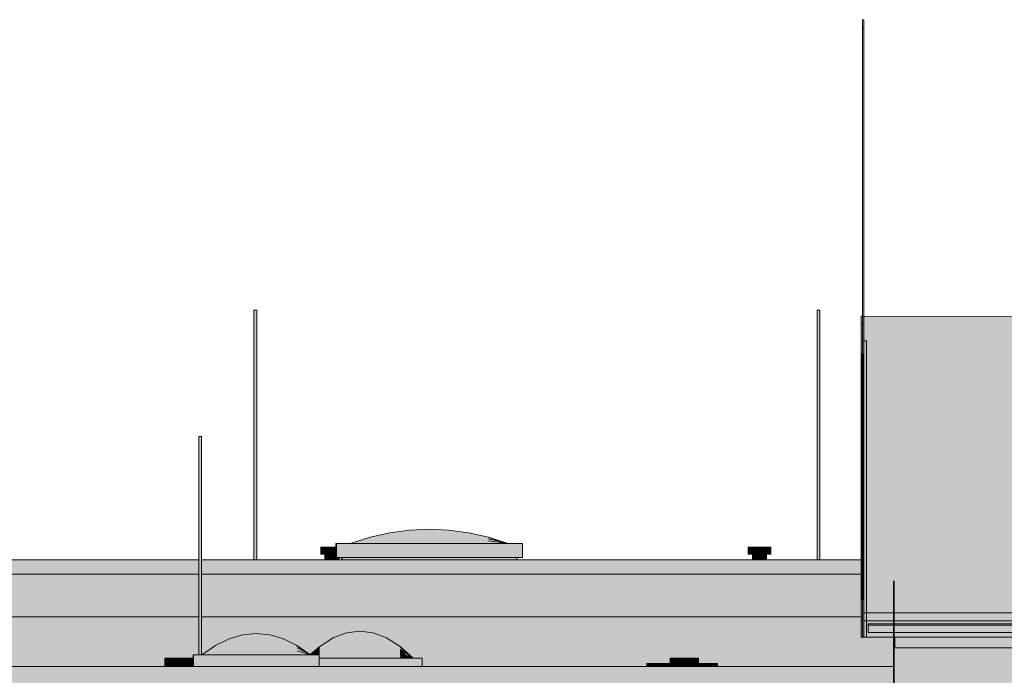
# Model space of a CAD drawing. Header units: metres. Extents: x 0 to 0.84, y 0 to 0.297.
# Tile 42 of 50: x 0.72243 to 0.73629, y 0.24549 to 0.25472. Entities that reach past the tile are written whole.
import ezdxf

# ---------------------------------------------------------------- set-up
doc = ezdxf.new("R2010")
doc.units = ezdxf.units.M
doc.header["$XCLIPFRAME"] = 2
doc.layers.add('Standard', color=7, linetype='Continuous', lineweight=25)
picture_1 = doc.add_image_def('image5.jpg', size_in_pixel=(1024, 1024))
picture_2 = doc.add_image_def('image6.png', size_in_pixel=(413, 51))

msp = doc.modelspace()

# ---------------------------------------------------------------- hatches: boundary and pattern name
at = {"layer": 'Standard', "linetype": 'Continuous', "lineweight": 13, "transparency": 33554687}
for color, points in [(7, [(0.73431, 0.24637), (0.756707, 0.24637), (0.746781, 0.252032), (0.744159, 0.250536), (0.734292, 0.250545)]), (253, [(0.725735, 0.250633), (0.725728, 0.250633), (0.725728, 0.247115), (0.725735, 0.247115)]), (253, [(0.733662, 0.250633), (0.733654, 0.250633), (0.733654, 0.247115), (0.733662, 0.247115)]), (7, [(0.734273, 0.246255), (0.734292, 0.25043), (0.734292, 0.250545), (0.734273, 0.24637)]), (7, [(0.734292, 0.25043), (0.73431, 0.246255), (0.73431, 0.24637), (0.734292, 0.250545)]), (7, [(0.734273, 0.246025), (0.734292, 0.2502), (0.734292, 0.25043), (0.734273, 0.246255)]), (7, [(0.734292, 0.2502), (0.73431, 0.246025), (0.73431, 0.246255), (0.734292, 0.25043)]), (7, [(0.73431, 0.246025), (0.734292, 0.2502), (0.734273, 0.246025)]), (253, [(0.724959, 0.248853), (0.724952, 0.248853), (0.724952, 0.245778), (0.724959, 0.245778)]), (253, [(0.726686, 0.247295), (0.726686, 0.247195), (0.726745, 0.247195), (0.726745, 0.247295)]), (253, [(0.732703, 0.247295), (0.732703, 0.247195), (0.732762, 0.247195), (0.732762, 0.247295)]), (253, [(0.726775, 0.247195), (0.726738, 0.247195), (0.726738, 0.247115), (0.726775, 0.247115)]), (7, [(0.726775, 0.247195), (0.726738, 0.247195), (0.726738, 0.24712), (0.72677, 0.24714), (0.726775, 0.247143)]), (7, [(0.726825, 0.247195), (0.726775, 0.247195), (0.726775, 0.247143), (0.726825, 0.247159)]), (7, [(0.726875, 0.247195), (0.726825, 0.247195), (0.726825, 0.247159), (0.72687, 0.247159), (0.726875, 0.247161)]), (7, [(0.726879, 0.247195), (0.726875, 0.247195), (0.726875, 0.247161), (0.726879, 0.247161)]), (253, [(0.732792, 0.247195), (0.732755, 0.247195), (0.732755, 0.247115), (0.732792, 0.247115)]), (7, [(0.732792, 0.247195), (0.732755, 0.247195), (0.732755, 0.24712), (0.732787, 0.24714), (0.732792, 0.247143)]), (7, [(0.732842, 0.247195), (0.732792, 0.247195), (0.732792, 0.247143), (0.732842, 0.247159)]), (7, [(0.732892, 0.247195), (0.732842, 0.247195), (0.732842, 0.247159), (0.732886, 0.247159), (0.732892, 0.247161)]), (7, [(0.732928, 0.247195), (0.732892, 0.247195), (0.732892, 0.247161), (0.732928, 0.247161)]), (7, [(0.732941, 0.247195), (0.732928, 0.247195), (0.732928, 0.247161), (0.732937, 0.247151), (0.732941, 0.247151)]), (7, [(0.73431, 0.246255), (0.756637, 0.246255), (0.756637, 0.246355), (0.75665, 0.246355), (0.75665, 0.246255), (0.756707, 0.246255), (0.756707, 0.24637), (0.73431, 0.24637)]), (7, [(0.75689, 0.246195), (0.73437, 0.246195), (0.73437, 0.246181), (0.75689, 0.246181)]), (7, [(0.734728, 0.245875), (0.734746, 0.245875), (0.734746, 0.246025), (0.734728, 0.246025)]), (7, [(0.734728, 0.245875), (0.734728, 0.244935), (0.734736, 0.244943), (0.734736, 0.245875)]), (253, [(0.724498, 0.24573), (0.724498, 0.245615), (0.724572, 0.245615), (0.724572, 0.24573)]), (253, [(0.731611, 0.24573), (0.731611, 0.245615), (0.731685, 0.245615), (0.731685, 0.24573)]), (253, [(0.731277, 0.245655), (0.731277, 0.245615), (0.731335, 0.245615), (0.731335, 0.245655)]), (253, [(0.731949, 0.245655), (0.731949, 0.245615), (0.732008, 0.245615), (0.732008, 0.245655)])]:
    msp.add_hatch(color=color, dxfattribs=at).paths.add_polyline_path(points)
at = {"layer": 'Standard', "linetype": 'Continuous', "lineweight": 13, "true_color": 0xaaaaaa, "transparency": 33554687}
for points in [[(0.725728, 0.250633), (0.725725, 0.250633), (0.725725, 0.247115), (0.725728, 0.247115)], [(0.733654, 0.250633), (0.733652, 0.250633), (0.733652, 0.247115), (0.733654, 0.247115)], [(0.724952, 0.248853), (0.724949, 0.248853), (0.724949, 0.245778), (0.724952, 0.245778)], [(0.726665, 0.247295), (0.726665, 0.247195), (0.726686, 0.247195), (0.726686, 0.247295)], [(0.732681, 0.247295), (0.732681, 0.247195), (0.732703, 0.247195), (0.732703, 0.247295)], [(0.726738, 0.247195), (0.726725, 0.247195), (0.726725, 0.247115), (0.726738, 0.247115)], [(0.732755, 0.247195), (0.732742, 0.247195), (0.732742, 0.247115), (0.732755, 0.247115)], [(0.724471, 0.24573), (0.724471, 0.245615), (0.724498, 0.245615), (0.724498, 0.24573)], [(0.731584, 0.24573), (0.731584, 0.245615), (0.731611, 0.245615), (0.731611, 0.24573)], [(0.731255, 0.245655), (0.731255, 0.245615), (0.731277, 0.245615), (0.731277, 0.245655)], [(0.731928, 0.245655), (0.731928, 0.245615), (0.731949, 0.245615), (0.731949, 0.245655)]]:
    msp.add_hatch(color=253, dxfattribs=at).paths.add_polyline_path(points)
at = {"layer": 'Standard', "linetype": 'Continuous', "lineweight": 13, "true_color": 0xbababa, "transparency": 33554687}
for points in [[(0.725745, 0.250633), (0.725735, 0.250633), (0.725735, 0.247115), (0.725745, 0.247115)], [(0.733672, 0.250633), (0.733662, 0.250633), (0.733662, 0.247115), (0.733672, 0.247115)], [(0.724969, 0.248853), (0.724959, 0.248853), (0.724959, 0.245778), (0.724969, 0.245778)], [(0.726745, 0.247295), (0.726745, 0.247195), (0.726825, 0.247195), (0.726825, 0.247295)], [(0.732762, 0.247295), (0.732762, 0.247195), (0.732842, 0.247195), (0.732842, 0.247295)], [(0.726825, 0.247195), (0.726775, 0.247195), (0.726775, 0.247115), (0.726825, 0.247115)], [(0.732842, 0.247195), (0.732792, 0.247195), (0.732792, 0.247115), (0.732842, 0.247115)], [(0.724572, 0.24573), (0.724572, 0.245615), (0.724672, 0.245615), (0.724672, 0.24573)], [(0.731685, 0.24573), (0.731685, 0.245615), (0.731785, 0.245615), (0.731785, 0.24573)], [(0.731335, 0.245655), (0.731335, 0.245615), (0.731415, 0.245615), (0.731415, 0.245655)], [(0.732008, 0.245655), (0.732008, 0.245615), (0.732088, 0.245615), (0.732088, 0.245655)]]:
    msp.add_hatch(color=9, dxfattribs=at).paths.add_polyline_path(points)
at = {"layer": 'Standard', "linetype": 'Continuous', "lineweight": 13, "true_color": 0xc2c2c2, "transparency": 33554687}
for points in [[(0.725755, 0.250633), (0.725745, 0.250633), (0.725745, 0.247115), (0.725755, 0.247115)], [(0.733682, 0.250633), (0.733672, 0.250633), (0.733672, 0.247115), (0.733682, 0.247115)], [(0.724979, 0.248853), (0.724969, 0.248853), (0.724969, 0.245778), (0.724979, 0.245778)], [(0.726825, 0.247295), (0.726825, 0.247195), (0.726879, 0.247195), (0.726879, 0.247295)], [(0.732842, 0.247295), (0.732842, 0.247195), (0.732922, 0.247195), (0.732922, 0.247295)], [(0.726875, 0.247195), (0.726825, 0.247195), (0.726825, 0.247115), (0.726875, 0.247115)], [(0.732892, 0.247195), (0.732842, 0.247195), (0.732842, 0.247115), (0.732892, 0.247115)], [(0.724672, 0.24573), (0.724672, 0.245615), (0.724772, 0.245615), (0.724772, 0.24573)], [(0.731785, 0.24573), (0.731785, 0.245615), (0.731885, 0.245615), (0.731885, 0.24573)], [(0.731415, 0.245655), (0.731415, 0.245615), (0.731495, 0.245615), (0.731495, 0.245655)], [(0.732088, 0.245655), (0.732088, 0.245615), (0.732168, 0.245615), (0.732168, 0.245655)]]:
    msp.add_hatch(color=9, dxfattribs=at).paths.add_polyline_path(points)
at = {"layer": 'Standard', "linetype": 'Continuous', "lineweight": 13, "true_color": 0xc3c3c3, "transparency": 33554687}
for points in [[(0.725763, 0.250633), (0.725755, 0.250633), (0.725755, 0.247115), (0.725763, 0.247115)], [(0.733689, 0.250633), (0.733682, 0.250633), (0.733682, 0.247115), (0.733689, 0.247115)], [(0.724986, 0.248853), (0.724979, 0.248853), (0.724979, 0.245778), (0.724986, 0.245778)], [(0.732922, 0.247295), (0.732922, 0.247195), (0.73298, 0.247195), (0.73298, 0.247295)], [(0.726886, 0.247147), (0.726879, 0.247147), (0.726879, 0.247195), (0.726875, 0.247195), (0.726875, 0.247115), (0.726911, 0.247115), (0.726911, 0.247147)], [(0.732928, 0.247195), (0.732892, 0.247195), (0.732892, 0.247115), (0.732928, 0.247115)], [(0.724772, 0.24573), (0.724772, 0.245615), (0.724845, 0.245615), (0.724845, 0.24573)], [(0.731885, 0.24573), (0.731885, 0.245615), (0.731928, 0.245615), (0.731928, 0.245655), (0.731949, 0.245655), (0.731958, 0.245655), (0.731958, 0.24573)], [(0.731495, 0.245655), (0.731495, 0.245615), (0.731554, 0.245615), (0.731554, 0.245655)], [(0.732168, 0.245655), (0.732168, 0.245615), (0.732226, 0.245615), (0.732226, 0.245655)]]:
    msp.add_hatch(color=9, dxfattribs=at).paths.add_polyline_path(points)
at = {"layer": 'Standard', "linetype": 'Continuous', "lineweight": 13, "true_color": 0xbdbdbd, "transparency": 33554687}
for points in [[(0.725765, 0.250633), (0.725763, 0.250633), (0.725763, 0.247115), (0.725765, 0.247115)], [(0.733692, 0.250633), (0.733689, 0.250633), (0.733689, 0.247115), (0.733692, 0.247115)], [(0.724989, 0.248853), (0.724986, 0.248853), (0.724986, 0.245778), (0.724989, 0.245778)], [(0.73298, 0.247295), (0.73298, 0.247195), (0.733001, 0.247195), (0.733001, 0.247295)], [(0.726911, 0.247115), (0.726925, 0.247115), (0.726925, 0.247147), (0.726911, 0.247147)], [(0.732941, 0.247195), (0.732928, 0.247195), (0.732928, 0.247115), (0.732941, 0.247115)], [(0.724845, 0.24573), (0.724845, 0.245615), (0.724871, 0.245615), (0.724871, 0.24573)], [(0.731958, 0.24573), (0.731958, 0.245655), (0.731984, 0.245655), (0.731984, 0.24573)], [(0.731554, 0.245655), (0.731554, 0.245615), (0.731575, 0.245615), (0.731575, 0.245655)], [(0.732226, 0.245655), (0.732226, 0.245615), (0.732248, 0.245615), (0.732248, 0.245655)]]:
    msp.add_hatch(color=9, dxfattribs=at).paths.add_polyline_path(points)
at = {"layer": 'Standard', "linetype": 'Continuous', "lineweight": 13, "true_color": 0xcbe0e9, "transparency": 33554687}
for points in [[(0.727915, 0.247535), (0.727637, 0.247497), (0.727916, 0.247523)], [(0.727638, 0.247488), (0.727361, 0.247429), (0.727639, 0.24746)], [(0.727638, 0.247488), (0.727916, 0.247523), (0.727637, 0.247497)], [(0.726651, 0.245803), (0.726651, 0.245855), (0.726567, 0.245778), (0.726582, 0.245778)]]:
    msp.add_hatch(color=254, dxfattribs=at).paths.add_polyline_path(points)
at = {"layer": 'Standard', "linetype": 'Continuous', "lineweight": 13, "true_color": 0xcce1ea, "transparency": 33554687}
for points in [[(0.728192, 0.247547), (0.727915, 0.247535), (0.728193, 0.247535)], [(0.727916, 0.247523), (0.728193, 0.247535), (0.727915, 0.247535)], [(0.726839, 0.245944), (0.726651, 0.245855), (0.72684, 0.245855)]]:
    msp.add_hatch(color=254, dxfattribs=at).paths.add_polyline_path(points)
at = {"layer": 'Standard', "linetype": 'Continuous', "lineweight": 13, "true_color": 0xcee4ed, "transparency": 33554687}
for points in [[(0.728193, 0.247535), (0.727916, 0.247523), (0.728194, 0.247497)], [(0.727917, 0.247488), (0.727639, 0.24746), (0.727917, 0.247429)], [(0.72764, 0.247413), (0.727917, 0.247429), (0.727639, 0.24746)], [(0.727917, 0.247488), (0.728194, 0.247497), (0.727916, 0.247523)], [(0.728748, 0.247488), (0.728747, 0.247497), (0.728471, 0.247523)], [(0.727363, 0.247347), (0.727641, 0.247347), (0.727362, 0.247385)], [(0.729028, 0.247347), (0.729027, 0.247385), (0.728751, 0.247347)], [(0.726651, 0.245803), (0.726652, 0.245769), (0.72684, 0.245855)]]:
    msp.add_hatch(color=254, dxfattribs=at).paths.add_polyline_path(points)
at = {"layer": 'Standard', "linetype": 'Continuous', "lineweight": 13, "true_color": 0xcde3ec, "transparency": 33554687}
for points in [[(0.728192, 0.247547), (0.728193, 0.247535), (0.72847, 0.247535)], [(0.728471, 0.247523), (0.72847, 0.247535), (0.728193, 0.247535)]]:
    msp.add_hatch(color=254, dxfattribs=at).paths.add_polyline_path(points)
at = {"layer": 'Standard', "linetype": 'Continuous', "lineweight": 13, "true_color": 0xcfe5ee, "transparency": 33554687}
for points in [[(0.728193, 0.247535), (0.728194, 0.247497), (0.728471, 0.247523)], [(0.72847, 0.247535), (0.728471, 0.247523), (0.728747, 0.247497)], [(0.72764, 0.247413), (0.727362, 0.247385), (0.727641, 0.247347)], [(0.728471, 0.247488), (0.728471, 0.247523), (0.728194, 0.247497)], [(0.729026, 0.247429), (0.729025, 0.247435), (0.728748, 0.247488)], [(0.725949, 0.246042), (0.725948, 0.24606), (0.725757, 0.24606)]]:
    msp.add_hatch(color=254, dxfattribs=at).paths.add_polyline_path(points)
at = {"layer": 'Standard', "linetype": 'Continuous', "lineweight": 13, "true_color": 0xc6dbe4, "transparency": 33554687}
for points in [[(0.72736, 0.247435), (0.727082, 0.247347), (0.727361, 0.247429)], [(0.727083, 0.247347), (0.727361, 0.247429), (0.727082, 0.247347)], [(0.727081, 0.247347), (0.727082, 0.247347), (0.727094, 0.247351)], [(0.725185, 0.245877), (0.724994, 0.245778), (0.725185, 0.245836)], [(0.726839, 0.245998), (0.72665, 0.245886), (0.726839, 0.245944)], [(0.726651, 0.245855), (0.726839, 0.245944), (0.72665, 0.245886)], [(0.724991, 0.245778), (0.724991, 0.245778), (0.724992, 0.245779)], [(0.724994, 0.245778), (0.725185, 0.245836), (0.724994, 0.245778)]]:
    msp.add_hatch(color=254, dxfattribs=at).paths.add_polyline_path(points)
at = {"layer": 'Standard', "linetype": 'Continuous', "lineweight": 13, "true_color": 0xc7dce5, "transparency": 33554687}
for points in [[(0.727361, 0.247429), (0.727083, 0.247347), (0.727361, 0.247413)], [(0.727084, 0.247347), (0.727361, 0.247413), (0.727083, 0.247347)], [(0.727081, 0.247347), (0.727081, 0.247347), (0.727085, 0.247348)], [(0.727027, 0.246087), (0.726838, 0.246016), (0.727028, 0.246065)], [(0.726839, 0.245998), (0.727028, 0.246065), (0.726838, 0.246016)]]:
    msp.add_hatch(color=254, dxfattribs=at).paths.add_polyline_path(points)
at = {"layer": 'Standard', "linetype": 'Continuous', "lineweight": 13, "true_color": 0xcadfe8, "transparency": 33554687}
for points in [[(0.727361, 0.247413), (0.727084, 0.247347), (0.727362, 0.247385)], [(0.727361, 0.247413), (0.727639, 0.24746), (0.727361, 0.247429)]]:
    msp.add_hatch(color=254, dxfattribs=at).paths.add_polyline_path(points)
at = {"layer": 'Standard', "linetype": 'Continuous', "lineweight": 13, "true_color": 0xc9dee7, "transparency": 33554687}
for points in [[(0.727637, 0.247497), (0.72736, 0.247435), (0.727638, 0.247488)], [(0.72708, 0.247347), (0.727081, 0.247347), (0.727082, 0.247347), (0.727083, 0.247348)], [(0.727085, 0.247347), (0.727362, 0.247385), (0.727084, 0.247347)]]:
    msp.add_hatch(color=254, dxfattribs=at).paths.add_polyline_path(points)
at = {"layer": 'Standard', "linetype": 'Continuous', "lineweight": 13, "true_color": 0xc8dde6, "transparency": 33554687}
for points in [[(0.727361, 0.247429), (0.727638, 0.247488), (0.72736, 0.247435)], [(0.725566, 0.24606), (0.725375, 0.246003), (0.725566, 0.246042)], [(0.725375, 0.245989), (0.725566, 0.246042), (0.725375, 0.246003)], [(0.725375, 0.245989), (0.725184, 0.245901), (0.725376, 0.245947)], [(0.725185, 0.245877), (0.725376, 0.245947), (0.725184, 0.245901)]]:
    msp.add_hatch(color=254, dxfattribs=at).paths.add_polyline_path(points)
at = {"layer": 'Standard', "linetype": 'Continuous', "lineweight": 13, "true_color": 0xcde2eb, "transparency": 33554687}
for points in [[(0.727639, 0.24746), (0.727361, 0.247413), (0.72764, 0.247413)], [(0.727362, 0.247385), (0.72764, 0.247413), (0.727361, 0.247413)], [(0.727916, 0.247523), (0.727638, 0.247488), (0.727917, 0.247488)], [(0.727639, 0.24746), (0.727917, 0.247488), (0.727638, 0.247488)], [(0.727362, 0.247385), (0.727085, 0.247347), (0.727363, 0.247347)], [(0.725566, 0.246042), (0.725375, 0.245989), (0.725567, 0.245989)], [(0.725757, 0.246078), (0.725566, 0.24606), (0.725757, 0.24606)], [(0.725566, 0.246042), (0.725757, 0.24606), (0.725566, 0.24606)], [(0.727028, 0.246065), (0.726839, 0.245998), (0.727028, 0.245998)], [(0.727216, 0.246111), (0.727027, 0.246087), (0.727216, 0.246087)], [(0.727028, 0.246065), (0.727216, 0.246087), (0.727027, 0.246087)], [(0.725376, 0.245947), (0.725185, 0.245877), (0.725376, 0.245877)], [(0.725185, 0.245836), (0.725376, 0.245877), (0.725185, 0.245877)], [(0.725376, 0.245947), (0.725567, 0.245989), (0.725375, 0.245989)], [(0.726839, 0.245944), (0.727028, 0.245998), (0.726839, 0.245998)], [(0.725185, 0.245836), (0.724994, 0.245778), (0.725186, 0.245778)], [(0.726651, 0.245803), (0.726582, 0.245778), (0.726644, 0.245778), (0.726644, 0.245769), (0.726652, 0.245769)], [(0.726652, 0.245769), (0.726644, 0.245769), (0.726644, 0.245768)], [(0.726651, 0.245803), (0.72684, 0.245855), (0.726651, 0.245855)]]:
    msp.add_hatch(color=254, dxfattribs=at).paths.add_polyline_path(points)
at = {"layer": 'Standard', "linetype": 'Continuous', "lineweight": 13, "true_color": 0xd1e7f0, "transparency": 33554687}
for points in [[(0.727917, 0.247429), (0.72764, 0.247413), (0.727918, 0.247347)], [(0.727641, 0.247347), (0.727918, 0.247347), (0.72764, 0.247413)], [(0.728194, 0.247497), (0.728195, 0.247435), (0.728471, 0.247488)], [(0.728472, 0.247429), (0.728471, 0.247488), (0.728195, 0.247435)], [(0.728471, 0.247523), (0.728471, 0.247488), (0.728748, 0.247488)], [(0.728751, 0.247347), (0.72875, 0.247413), (0.728473, 0.247347)], [(0.728748, 0.247488), (0.728749, 0.24746), (0.729026, 0.247429)], [(0.729026, 0.247429), (0.729026, 0.247413), (0.7293, 0.247348)], [(0.729027, 0.247385), (0.729028, 0.247347), (0.729305, 0.247347)], [(0.727216, 0.246087), (0.727028, 0.246065), (0.727217, 0.246016)], [(0.727216, 0.246111), (0.727216, 0.246087), (0.727404, 0.246087)], [(0.725376, 0.245877), (0.725567, 0.245901), (0.725376, 0.245947)], [(0.727028, 0.245998), (0.726839, 0.245944), (0.727029, 0.245886)], [(0.726652, 0.245731), (0.726644, 0.245732), (0.726644, 0.245731)], [(0.727878, 0.245731), (0.727878, 0.245751), (0.727784, 0.245731)]]:
    msp.add_hatch(color=254, dxfattribs=at).paths.add_polyline_path(points)
at = {"layer": 'Standard', "linetype": 'Continuous', "lineweight": 13, "true_color": 0xd0e6ef, "transparency": 33554687}
for points in [[(0.728194, 0.247497), (0.727917, 0.247488), (0.728195, 0.247435)], [(0.727917, 0.247429), (0.728195, 0.247435), (0.727917, 0.247488)], [(0.728749, 0.24746), (0.728748, 0.247488), (0.728471, 0.247488)], [(0.72875, 0.247413), (0.728749, 0.24746), (0.728472, 0.247429)], [(0.728747, 0.247497), (0.728748, 0.247488), (0.729025, 0.247435)], [(0.729026, 0.247413), (0.729026, 0.247429), (0.728749, 0.24746)], [(0.729027, 0.247385), (0.729026, 0.247413), (0.72875, 0.247413)], [(0.729025, 0.247435), (0.729026, 0.247429), (0.72929, 0.247351)], [(0.725757, 0.24606), (0.725566, 0.246042), (0.725758, 0.246003)], [(0.725567, 0.245989), (0.725758, 0.246003), (0.725566, 0.246042)], [(0.725757, 0.246078), (0.725757, 0.24606), (0.725948, 0.24606)], [(0.727405, 0.246065), (0.727404, 0.246087), (0.727216, 0.246087)], [(0.725567, 0.245989), (0.725376, 0.245947), (0.725567, 0.245901)], [(0.726652, 0.245769), (0.726644, 0.245768), (0.726644, 0.245732), (0.726652, 0.245731)]]:
    msp.add_hatch(color=254, dxfattribs=at).paths.add_polyline_path(points)
at = {"layer": 'Standard', "linetype": 'Continuous', "lineweight": 13, "true_color": 0xd2e8f1, "transparency": 33554687}
for points in [[(0.728195, 0.247435), (0.727917, 0.247429), (0.728196, 0.247347)], [(0.727918, 0.247347), (0.728196, 0.247347), (0.727917, 0.247429)], [(0.728473, 0.247347), (0.728472, 0.247429), (0.728196, 0.247347)], [(0.728471, 0.247488), (0.728472, 0.247429), (0.728749, 0.24746)], [(0.728749, 0.24746), (0.72875, 0.247413), (0.729026, 0.247413)], [(0.729026, 0.247413), (0.729027, 0.247385), (0.729303, 0.247347)], [(0.725948, 0.24606), (0.725949, 0.246042), (0.726139, 0.246003)], [(0.72614, 0.245989), (0.726139, 0.246003), (0.725949, 0.246042)], [(0.727028, 0.245998), (0.727217, 0.246016), (0.727028, 0.246065)], [(0.725376, 0.245877), (0.725185, 0.245836), (0.725377, 0.245778)], [(0.726331, 0.245901), (0.72633, 0.24591), (0.72614, 0.245989)], [(0.72684, 0.245855), (0.727029, 0.245886), (0.726839, 0.245944)], [(0.725186, 0.245778), (0.725377, 0.245778), (0.725185, 0.245836)], [(0.726332, 0.245778), (0.726332, 0.245836), (0.726141, 0.245778)]]:
    msp.add_hatch(color=254, dxfattribs=at).paths.add_polyline_path(points)
at = {"layer": 'Standard', "linetype": 'Continuous', "lineweight": 13, "true_color": 0xd3e9f2, "transparency": 33554687}
for points in [[(0.728195, 0.247435), (0.728196, 0.247347), (0.728472, 0.247429)], [(0.728472, 0.247429), (0.728473, 0.247347), (0.72875, 0.247413)], [(0.72875, 0.247413), (0.728751, 0.247347), (0.729027, 0.247385)], [(0.725949, 0.245989), (0.725949, 0.246042), (0.725758, 0.246003)], [(0.726139, 0.246003), (0.72614, 0.245989), (0.72633, 0.24591)], [(0.727404, 0.246087), (0.727405, 0.246065), (0.727593, 0.246016)], [(0.727593, 0.245998), (0.727593, 0.246016), (0.727405, 0.246065)], [(0.72633, 0.24591), (0.726331, 0.245901), (0.726513, 0.245784)], [(0.727782, 0.245886), (0.727781, 0.245897), (0.727593, 0.245998)], [(0.727878, 0.245751), (0.727877, 0.245769), (0.727783, 0.245769)]]:
    msp.add_hatch(color=254, dxfattribs=at).paths.add_polyline_path(points)
at = {"layer": 'Standard', "linetype": 'Continuous', "lineweight": 13, "true_color": 0xd8d8d8, "transparency": 33554687}
for points in [[(0.726886, 0.247347), (0.726879, 0.247347), (0.726879, 0.247147), (0.726886, 0.247147)], [(0.726966, 0.247147), (0.726959, 0.247147), (0.726959, 0.247115), (0.726966, 0.247115)], [(0.729426, 0.247147), (0.726966, 0.247147), (0.726966, 0.247115), (0.729426, 0.247115)], [(0.724875, 0.245778), (0.72487, 0.245778), (0.72487, 0.24573), (0.724871, 0.24573), (0.724871, 0.245678), (0.724875, 0.245678)], [(0.724875, 0.245678), (0.724871, 0.245678), (0.724871, 0.245615), (0.724875, 0.245615)]]:
    msp.add_hatch(color=254, dxfattribs=at).paths.add_polyline_path(points)
at = {"layer": 'Standard', "linetype": 'Continuous', "lineweight": 13, "true_color": 0xf3f3f3, "transparency": 33554687}
for points in [[(0.729506, 0.247347), (0.726886, 0.247347), (0.726886, 0.247147), (0.729506, 0.247147)], [(0.726644, 0.245778), (0.724875, 0.245778), (0.724875, 0.245678), (0.726644, 0.245678)], [(0.728092, 0.245731), (0.726644, 0.245731), (0.726644, 0.245678), (0.726644, 0.245631), (0.728092, 0.245631)], [(0.726644, 0.245678), (0.724875, 0.245678), (0.724875, 0.245615), (0.726644, 0.245615)], [(0.728092, 0.245631), (0.726644, 0.245631), (0.726644, 0.245615), (0.728092, 0.245615)]]:
    msp.add_hatch(color=7, dxfattribs=at).paths.add_polyline_path(points)
at = {"layer": 'Standard', "linetype": 'Continuous', "lineweight": 13, "true_color": 0xd1d1d1, "transparency": 33554687}
h = msp.add_hatch(color=254, dxfattribs=at)
h.paths.add_polyline_path([(0.703587, 0.247115), (0.703587, 0.246855), (0.703647, 0.246855), (0.703647, 0.246915), (0.703667, 0.246915), (0.716001, 0.246915), (0.716001, 0.247115)])
h.paths.add_polyline_path([(0.724949, 0.246915), (0.724949, 0.247115), (0.716041, 0.247115), (0.716041, 0.246915)])
h.paths.add_polyline_path([(0.734276, 0.246915), (0.734277, 0.247115), (0.724989, 0.247115), (0.724989, 0.246915)])
at = {"layer": 'Standard', "linetype": 'Continuous', "lineweight": 13, "true_color": 0xf3f3f3, "transparency": 33554687}
h = msp.add_hatch(color=7, dxfattribs=at)
h.paths.add_polyline_path([(0.703667, 0.246915), (0.703667, 0.246315), (0.716001, 0.246315), (0.716001, 0.246915)])
h.paths.add_polyline_path([(0.724949, 0.246315), (0.724949, 0.246915), (0.716041, 0.246915), (0.716041, 0.246315)])
h.paths.add_polyline_path([(0.734273, 0.246315), (0.734273, 0.24637), (0.734276, 0.246915), (0.724989, 0.246915), (0.724989, 0.246315)])
h = msp.add_hatch(color=7, dxfattribs=at)
h.paths.add_polyline_path([(0.73431, 0.246025), (0.734273, 0.246025), (0.734273, 0.246255), (0.734273, 0.246315), (0.724989, 0.246315), (0.724989, 0.245778), (0.724991, 0.245778), (0.724992, 0.245779), (0.724994, 0.24578), (0.725001, 0.245784), (0.725184, 0.24591), (0.725375, 0.246003), (0.725566, 0.24606), (0.725757, 0.246078), (0.725948, 0.24606), (0.726139, 0.246003), (0.72633, 0.24591), (0.726513, 0.245784), (0.726518, 0.245781), (0.72665, 0.245897), (0.726838, 0.246016), (0.727027, 0.246087), (0.727216, 0.246111), (0.727404, 0.246087), (0.727593, 0.246016), (0.727781, 0.245897), (0.727962, 0.245738), (0.727968, 0.245732), (0.72797, 0.245731), (0.727971, 0.245731), (0.727972, 0.245731), (0.728092, 0.245731), (0.728092, 0.245631), (0.728092, 0.245615), (0.731255, 0.245615), (0.731255, 0.245655), (0.731277, 0.245655), (0.731335, 0.245655), (0.731415, 0.245655), (0.731495, 0.245655), (0.731554, 0.245655), (0.731575, 0.245655), (0.731575, 0.245615), (0.731584, 0.245615), (0.731584, 0.24573), (0.731611, 0.24573), (0.731685, 0.24573), (0.731785, 0.24573), (0.731885, 0.24573), (0.731958, 0.24573), (0.731984, 0.24573), (0.731984, 0.245655), (0.732008, 0.245655), (0.732088, 0.245655), (0.732168, 0.245655), (0.732226, 0.245655), (0.732248, 0.245655), (0.732248, 0.245615), (0.734728, 0.245615), (0.734728, 0.245875), (0.734728, 0.246025)])
h.paths.add_polyline_path([(0.703667, 0.246315), (0.703667, 0.245565), (0.703706, 0.245565), (0.703706, 0.245615), (0.703746, 0.245615), (0.703766, 0.245615), (0.713163, 0.245615), (0.713163, 0.245655), (0.713184, 0.245655), (0.713243, 0.245655), (0.713323, 0.245655), (0.713403, 0.245655), (0.713413, 0.245655), (0.713413, 0.245715), (0.713435, 0.245715), (0.713494, 0.245715), (0.713574, 0.245715), (0.713654, 0.245715), (0.713712, 0.245715), (0.713733, 0.245715), (0.713733, 0.245615), (0.715535, 0.245615), (0.715535, 0.245726), (0.715535, 0.245826), (0.715541, 0.245826), (0.715656, 0.245826), (0.715657, 0.245826), (0.715658, 0.245826), (0.71566, 0.245828), (0.715667, 0.245835), (0.715823, 0.245992), (0.715988, 0.246111), (0.716001, 0.246116), (0.716001, 0.246315)])
h.paths.add_polyline_path([(0.716154, 0.246182), (0.716319, 0.246206), (0.716484, 0.246182), (0.716649, 0.246111), (0.716814, 0.245992), (0.71697, 0.245835), (0.716977, 0.245828), (0.716979, 0.245826), (0.716981, 0.245826), (0.716981, 0.245826), (0.717102, 0.245826), (0.717102, 0.245726), (0.717102, 0.245615), (0.718659, 0.245615), (0.718659, 0.24573), (0.718686, 0.24573), (0.718759, 0.24573), (0.71886, 0.24573), (0.718959, 0.24573), (0.719032, 0.24573), (0.719059, 0.24573), (0.719059, 0.245615), (0.719868, 0.245615), (0.719868, 0.245655), (0.719889, 0.245655), (0.719948, 0.245655), (0.720028, 0.245655), (0.720108, 0.245655), (0.720166, 0.245655), (0.720188, 0.245655), (0.720188, 0.245615), (0.724471, 0.245615), (0.724471, 0.24573), (0.724498, 0.24573), (0.724572, 0.24573), (0.724672, 0.24573), (0.724772, 0.24573), (0.724845, 0.24573), (0.72487, 0.24573), (0.72487, 0.245778), (0.724875, 0.245778), (0.724949, 0.245778), (0.724949, 0.246315), (0.716041, 0.246315), (0.716041, 0.246133)])
at = {"layer": 'Standard', "linetype": 'Continuous', "lineweight": 13, "transparency": 33554687}
h = msp.add_hatch(color=7, dxfattribs=at)
h.paths.add_polyline_path([(0.734273, 0.246315), (0.724989, 0.246315), (0.724989, 0.246281), (0.734273, 0.246273)])
h.paths.add_polyline_path([(0.703667, 0.246315), (0.703667, 0.2463), (0.716001, 0.246289), (0.716001, 0.246315)])
h.paths.add_polyline_path([(0.724949, 0.246315), (0.716041, 0.246315), (0.716041, 0.246289), (0.724949, 0.246281)])
h = msp.add_hatch(color=7, dxfattribs=at)
h.paths.add_polyline_path([(0.73431, 0.246025), (0.756036, 0.246025), (0.756027, 0.246082), (0.756026, 0.246087), (0.756025, 0.24609), (0.756025, 0.246095), (0.73437, 0.246095), (0.73437, 0.246195), (0.73437, 0.246215), (0.752663, 0.246215), (0.75665, 0.246215), (0.756707, 0.246215), (0.756707, 0.246235), (0.756637, 0.246235), (0.756637, 0.246255), (0.73431, 0.246255)])
h.paths.add_polyline_path([(0.756707, 0.246025), (0.756707, 0.246095), (0.756286, 0.246095), (0.756286, 0.24609), (0.756286, 0.246089), (0.756285, 0.246087), (0.756284, 0.246082), (0.756276, 0.246025)])
h = msp.add_hatch(color=7, dxfattribs=at)
h.paths.add_polyline_path([(0.73431, 0.246025), (0.756036, 0.246025), (0.756027, 0.246082), (0.756026, 0.246087), (0.756025, 0.24609), (0.756025, 0.246095), (0.73437, 0.246095), (0.73437, 0.246115), (0.73436, 0.246104), (0.73431, 0.246104)])
h.paths.add_polyline_path([(0.75665, 0.246215), (0.756707, 0.246215), (0.756707, 0.246235), (0.756637, 0.246235), (0.756645, 0.246215)])
h.paths.add_polyline_path([(0.756707, 0.246025), (0.756707, 0.246043), (0.756705, 0.246049), (0.756664, 0.246049), (0.756645, 0.246095), (0.756286, 0.246095), (0.756286, 0.24609), (0.756286, 0.246089), (0.756285, 0.246087), (0.756284, 0.246082), (0.756276, 0.246025)])
h.paths.add_polyline_path([(0.756707, 0.246095), (0.756694, 0.246095), (0.756707, 0.246063)])
at = {"layer": 'Standard', "linetype": 'Continuous', "lineweight": 13, "true_color": 0xd1d1d1, "transparency": 33554687}
for points in [[(0.73437, 0.246195), (0.75691, 0.246195), (0.75691, 0.246215), (0.73437, 0.246215)], [(0.73437, 0.246095), (0.75689, 0.246095), (0.75689, 0.246195), (0.73437, 0.246195)], [(0.703746, 0.245615), (0.703746, 0.245355), (0.734728, 0.245355), (0.734728, 0.245615)]]:
    msp.add_hatch(color=254, dxfattribs=at).paths.add_polyline_path(points)
at = {"layer": 'Standard', "linetype": 'Continuous', "lineweight": 13, "true_color": 0xc5d9e2, "transparency": 33554687}
for points in [[(0.725375, 0.246003), (0.725184, 0.24591), (0.725375, 0.245989)], [(0.725184, 0.245901), (0.725375, 0.245989), (0.725184, 0.24591)]]:
    msp.add_hatch(color=254, dxfattribs=at).paths.add_polyline_path(points)
at = {"layer": 'Standard', "linetype": 'Continuous', "lineweight": 13, "true_color": 0xd4eaf3, "transparency": 33554687}
for points in [[(0.725758, 0.246003), (0.725567, 0.245989), (0.725758, 0.24591)], [(0.725757, 0.24606), (0.725758, 0.246003), (0.725949, 0.246042)], [(0.725567, 0.245901), (0.725758, 0.24591), (0.725567, 0.245989)], [(0.72614, 0.245947), (0.72614, 0.245989), (0.725949, 0.245989)], [(0.726331, 0.245877), (0.726331, 0.245901), (0.72614, 0.245947)], [(0.726332, 0.245836), (0.726331, 0.245877), (0.726141, 0.245877)], [(0.727781, 0.245897), (0.727782, 0.245886), (0.727962, 0.245738)], [(0.726652, 0.245731), (0.726841, 0.245731), (0.726652, 0.245769)], [(0.727784, 0.245731), (0.727783, 0.245769), (0.727595, 0.245731)], [(0.727878, 0.245751), (0.727878, 0.245731), (0.727972, 0.245731)]]:
    msp.add_hatch(color=254, dxfattribs=at).paths.add_polyline_path(points)
at = {"layer": 'Standard', "linetype": 'Continuous', "lineweight": 13, "true_color": 0xd5ebf5, "transparency": 33554687}
for points in [[(0.725758, 0.246003), (0.725758, 0.24591), (0.725949, 0.245989)], [(0.725949, 0.246042), (0.725949, 0.245989), (0.72614, 0.245989)], [(0.725758, 0.24591), (0.725567, 0.245901), (0.725759, 0.245778)], [(0.72614, 0.245989), (0.72614, 0.245947), (0.726331, 0.245901)], [(0.726331, 0.245877), (0.726332, 0.245836), (0.726522, 0.245779)], [(0.727594, 0.245944), (0.727593, 0.245998), (0.727405, 0.245998)], [(0.727782, 0.245886), (0.727782, 0.245855), (0.727968, 0.245732)], [(0.726332, 0.245836), (0.726332, 0.245778), (0.726523, 0.245778)], [(0.727783, 0.245803), (0.727782, 0.245855), (0.727594, 0.245855)], [(0.727783, 0.245803), (0.727877, 0.245769), (0.727782, 0.245855)]]:
    msp.add_hatch(color=254, dxfattribs=at).paths.add_polyline_path(points)
at = {"layer": 'Standard', "linetype": 'Continuous', "lineweight": 13, "true_color": 0xc2d6df, "transparency": 33554687}
for points in [[(0.726838, 0.246016), (0.72665, 0.245897), (0.726839, 0.245998)], [(0.724994, 0.245778), (0.725185, 0.245877), (0.724993, 0.245778)], [(0.72665, 0.245886), (0.726839, 0.245998), (0.72665, 0.245897)], [(0.724991, 0.245778), (0.724992, 0.245778), (0.724994, 0.24578)], [(0.726651, 0.245855), (0.726535, 0.245778), (0.726567, 0.245778)]]:
    msp.add_hatch(color=254, dxfattribs=at).paths.add_polyline_path(points)
at = {"layer": 'Standard', "linetype": 'Continuous', "lineweight": 13, "true_color": 0xd4ebf4, "transparency": 33554687}
for points in [[(0.727217, 0.246016), (0.727028, 0.245998), (0.727217, 0.245897)], [(0.727216, 0.246087), (0.727217, 0.246016), (0.727405, 0.246065)], [(0.727405, 0.245998), (0.727405, 0.246065), (0.727217, 0.246016)], [(0.727593, 0.246016), (0.727593, 0.245998), (0.727781, 0.245897)], [(0.725567, 0.245901), (0.725376, 0.245877), (0.725568, 0.245778)], [(0.725377, 0.245778), (0.725568, 0.245778), (0.725376, 0.245877)], [(0.72595, 0.245901), (0.725949, 0.245989), (0.725758, 0.24591)], [(0.726141, 0.245877), (0.72614, 0.245947), (0.72595, 0.245901)], [(0.726141, 0.245778), (0.726141, 0.245877), (0.72595, 0.245778)], [(0.726331, 0.245901), (0.726331, 0.245877), (0.72652, 0.24578)], [(0.727029, 0.245886), (0.72684, 0.245855), (0.727029, 0.245731)], [(0.727029, 0.245886), (0.727217, 0.245897), (0.727028, 0.245998)], [(0.727782, 0.245855), (0.727782, 0.245886), (0.727594, 0.245944)], [(0.72684, 0.245855), (0.726652, 0.245769), (0.726841, 0.245731)], [(0.727782, 0.245855), (0.727877, 0.245769), (0.72797, 0.245731)], [(0.727877, 0.245769), (0.727878, 0.245751), (0.727971, 0.245731)]]:
    msp.add_hatch(color=254, dxfattribs=at).paths.add_polyline_path(points)
at = {"layer": 'Standard', "linetype": 'Continuous', "lineweight": 13, "true_color": 0xd7edf7, "transparency": 33554687}
for points in [[(0.727217, 0.246016), (0.727217, 0.245897), (0.727405, 0.245998)], [(0.727405, 0.246065), (0.727405, 0.245998), (0.727593, 0.245998)], [(0.725758, 0.24591), (0.725759, 0.245778), (0.72595, 0.245901)], [(0.725949, 0.245989), (0.72595, 0.245901), (0.72614, 0.245947)], [(0.72614, 0.245947), (0.726141, 0.245877), (0.726331, 0.245877)], [(0.726141, 0.245877), (0.726141, 0.245778), (0.726332, 0.245836)], [(0.727217, 0.245897), (0.727029, 0.245886), (0.727218, 0.245731)], [(0.727029, 0.245731), (0.727218, 0.245731), (0.727029, 0.245886)], [(0.727406, 0.245731), (0.727406, 0.245886), (0.727218, 0.245731)], [(0.727594, 0.245855), (0.727594, 0.245944), (0.727406, 0.245886)], [(0.727593, 0.245998), (0.727594, 0.245944), (0.727782, 0.245886)], [(0.727783, 0.245803), (0.727783, 0.245769), (0.727877, 0.245769)]]:
    msp.add_hatch(color=254, dxfattribs=at).paths.add_polyline_path(points)
at = {"layer": 'Standard', "linetype": 'Continuous', "lineweight": 13, "true_color": 0xf3f3f3, "transparency": 33554687}
h = msp.add_hatch(color=7, dxfattribs=at)
h.paths.add_polyline_path([(0.756606, 0.245875), (0.756606, 0.246025), (0.756276, 0.246025), (0.756271, 0.24599), (0.756263, 0.24594), (0.756256, 0.24589), (0.756256, 0.245875)])
h.paths.add_polyline_path([(0.734746, 0.246025), (0.734746, 0.245875), (0.756056, 0.245875), (0.756056, 0.24589), (0.756048, 0.24594), (0.756041, 0.24599), (0.756036, 0.246025)])
at = {"layer": 'Standard', "linetype": 'Continuous', "lineweight": 13, "transparency": 33554687}
h = msp.add_hatch(color=7, dxfattribs=at)
h.paths.add_polyline_path([(0.756606, 0.246025), (0.756276, 0.246025), (0.756271, 0.24599), (0.756263, 0.24594), (0.756256, 0.24589), (0.756256, 0.245889), (0.756606, 0.245889)])
h.paths.add_polyline_path([(0.734746, 0.246025), (0.734746, 0.245892), (0.755829, 0.245889), (0.755838, 0.245875), (0.756056, 0.245875), (0.756056, 0.24589), (0.756048, 0.24594), (0.756041, 0.24599), (0.756036, 0.246025)])
at = {"layer": 'Standard', "linetype": 'Continuous', "lineweight": 13, "true_color": 0xc0d4dd, "transparency": 33554687}
for points in [[(0.725184, 0.24591), (0.724992, 0.245778), (0.725184, 0.245901)], [(0.724993, 0.245778), (0.725184, 0.245901), (0.724992, 0.245778)], [(0.72665, 0.245886), (0.72652, 0.245778), (0.726534, 0.245778), (0.726651, 0.245855)], [(0.724992, 0.245778), (0.724992, 0.245778), (0.725001, 0.245784)], [(0.726651, 0.245855), (0.726534, 0.245778), (0.726535, 0.245778)]]:
    msp.add_hatch(color=254, dxfattribs=at).paths.add_polyline_path(points)
at = {"layer": 'Standard', "linetype": 'Continuous', "lineweight": 13, "true_color": 0xc3d7e0, "transparency": 33554687}
msp.add_hatch(color=254, dxfattribs=at).paths.add_polyline_path([(0.725184, 0.245901), (0.724993, 0.245778), (0.725185, 0.245877)])
at = {"layer": 'Standard', "linetype": 'Continuous', "lineweight": 13, "true_color": 0xd6ecf6, "transparency": 33554687}
for points in [[(0.725568, 0.245778), (0.725759, 0.245778), (0.725567, 0.245901)], [(0.72595, 0.245778), (0.72595, 0.245901), (0.725759, 0.245778)], [(0.727406, 0.245886), (0.727405, 0.245998), (0.727217, 0.245897)], [(0.726841, 0.245731), (0.727029, 0.245731), (0.72684, 0.245855)], [(0.727595, 0.245731), (0.727594, 0.245855), (0.727406, 0.245731)], [(0.727783, 0.245803), (0.727594, 0.245855), (0.727783, 0.245769)], [(0.727783, 0.245769), (0.727784, 0.245731), (0.727878, 0.245751)]]:
    msp.add_hatch(color=254, dxfattribs=at).paths.add_polyline_path(points)
at = {"layer": 'Standard', "linetype": 'Continuous', "lineweight": 13, "true_color": 0xd8eef8, "transparency": 33554687}
for points in [[(0.72595, 0.245901), (0.72595, 0.245778), (0.726141, 0.245877)], [(0.727217, 0.245897), (0.727218, 0.245731), (0.727406, 0.245886)], [(0.727595, 0.245731), (0.727783, 0.245769), (0.727594, 0.245855)]]:
    msp.add_hatch(color=254, dxfattribs=at).paths.add_polyline_path(points)
at = {"layer": 'Standard', "linetype": 'Continuous', "lineweight": 13, "true_color": 0xbed2da, "transparency": 33554687}
for points in [[(0.72665, 0.245897), (0.726515, 0.245778), (0.726519, 0.245778), (0.72665, 0.245886)], [(0.72665, 0.245886), (0.726519, 0.245778), (0.72652, 0.245778)]]:
    msp.add_hatch(color=254, dxfattribs=at).paths.add_polyline_path(points)
at = {"layer": 'Standard', "linetype": 'Continuous', "lineweight": 13, "true_color": 0xd9eff9, "transparency": 33554687}
for points in [[(0.727405, 0.245998), (0.727406, 0.245886), (0.727594, 0.245944)], [(0.727406, 0.245886), (0.727406, 0.245731), (0.727594, 0.245855)], [(0.727594, 0.245944), (0.727594, 0.245855), (0.727782, 0.245855)]]:
    msp.add_hatch(color=7, dxfattribs=at).paths.add_polyline_path(points)
at = {"layer": 'Standard', "linetype": 'Continuous', "lineweight": 13, "true_color": 0xf3f3f3, "transparency": 33554687}
h = msp.add_hatch(color=7, dxfattribs=at)
h.paths.add_polyline_path([(0.756616, 0.239275), (0.756616, 0.245875), (0.756256, 0.245875), (0.756256, 0.239275)])
h.paths.add_polyline_path([(0.734736, 0.245875), (0.734736, 0.239275), (0.756056, 0.239275), (0.756056, 0.245875)])
h.paths.add_polyline_path([(0.736876, 0.244945), (0.742756, 0.244945), (0.742756, 0.239695), (0.742786, 0.239695), (0.742786, 0.239675), (0.742786, 0.239615), (0.736846, 0.239615), (0.736846, 0.239695), (0.736876, 0.239695)], flags=16)
h.paths.add_polyline_path([(0.744876, 0.244945), (0.750756, 0.244945), (0.750756, 0.239695), (0.750786, 0.239695), (0.750786, 0.239675), (0.750786, 0.239615), (0.744846, 0.239615), (0.744846, 0.239695), (0.744876, 0.239695)], flags=16)

# ---------------------------------------------------------------- linework, layer by layer
at = {"layer": 'Standard', "color": 7, "linetype": 'Continuous', "lineweight": 13, "transparency": 33554687}
for p, q in [((0.725725, 0.250633), (0.725725, 0.247115)), ((0.725725, 0.250633), (0.725728, 0.250633)), ((0.725728, 0.250633), (0.725735, 0.250633)), ((0.725735, 0.250633), (0.725745, 0.250633)), ((0.725745, 0.250633), (0.725755, 0.250633)), ((0.725755, 0.250633), (0.725763, 0.250633)), ((0.725763, 0.250633), (0.725765, 0.250633)), ((0.725765, 0.250633), (0.725765, 0.247115)), ((0.733652, 0.250633), (0.733652, 0.247115)), ((0.733652, 0.250633), (0.733654, 0.250633)), ((0.733654, 0.250633), (0.733662, 0.250633)), ((0.733662, 0.250633), (0.733672, 0.250633)), ((0.733672, 0.250633), (0.733682, 0.250633)), ((0.733682, 0.250633), (0.733689, 0.250633)), ((0.733689, 0.250633), (0.733692, 0.250633)), ((0.733692, 0.250633), (0.733692, 0.247115)), ((0.734292, 0.250545), (0.734273, 0.24637)), ((0.73431, 0.24637), (0.734292, 0.250545)), ((0.734292, 0.250545), (0.744159, 0.250536)), ((0.734292, 0.25043), (0.734273, 0.246255)), ((0.734273, 0.246255), (0.734292, 0.25043)), ((0.734292, 0.25043), (0.73431, 0.246255)), ((0.73431, 0.246255), (0.734292, 0.25043)), ((0.734273, 0.246025), (0.734292, 0.2502)), ((0.734292, 0.2502), (0.73431, 0.246025)), ((0.724949, 0.248853), (0.724949, 0.245778)), ((0.724949, 0.248853), (0.724952, 0.248853)), ((0.724952, 0.248853), (0.724959, 0.248853)), ((0.724959, 0.248853), (0.724969, 0.248853)), ((0.724969, 0.248853), (0.724979, 0.248853)), ((0.724979, 0.248853), (0.724986, 0.248853)), ((0.724986, 0.248853), (0.724989, 0.248853)), ((0.724989, 0.248853), (0.724989, 0.245778)), ((0.727637, 0.247497), (0.727915, 0.247535)), ((0.727915, 0.247535), (0.728192, 0.247547)), ((0.728192, 0.247547), (0.72847, 0.247535)), ((0.72847, 0.247535), (0.728747, 0.247497)), ((0.727082, 0.247347), (0.72736, 0.247435)), ((0.72736, 0.247435), (0.727637, 0.247497)), ((0.728747, 0.247497), (0.729025, 0.247435)), ((0.729025, 0.247435), (0.72929, 0.247351)), ((0.7293, 0.247348), (0.729026, 0.247429)), ((0.729303, 0.247347), (0.729026, 0.247413)), ((0.726665, 0.247295), (0.726665, 0.247195)), ((0.726686, 0.247295), (0.726665, 0.247295)), ((0.726745, 0.247295), (0.726686, 0.247295)), ((0.726825, 0.247295), (0.726745, 0.247295)), ((0.726879, 0.247295), (0.726825, 0.247295)), ((0.726879, 0.247147), (0.726879, 0.247347)), ((0.726886, 0.247347), (0.726879, 0.247347)), ((0.726886, 0.247347), (0.726886, 0.247147)), ((0.729506, 0.247347), (0.726886, 0.247347)), ((0.72708, 0.247347), (0.727082, 0.247347)), ((0.727081, 0.247347), (0.727094, 0.247351)), ((0.727081, 0.247347), (0.727085, 0.247348)), ((0.729027, 0.247385), (0.729305, 0.247347)), ((0.729506, 0.247347), (0.729506, 0.247147)), ((0.732681, 0.247295), (0.732681, 0.247195)), ((0.732703, 0.247295), (0.732681, 0.247295)), ((0.732762, 0.247295), (0.732703, 0.247295)), ((0.732842, 0.247295), (0.732762, 0.247295)), ((0.732922, 0.247295), (0.732842, 0.247295)), ((0.73298, 0.247295), (0.732922, 0.247295)), ((0.733001, 0.247295), (0.73298, 0.247295)), ((0.733001, 0.247295), (0.733001, 0.247195)), ((0.716041, 0.247115), (0.724949, 0.247115)), ((0.724989, 0.247115), (0.734277, 0.247115)), ((0.726686, 0.247195), (0.726665, 0.247195)), ((0.726745, 0.247195), (0.726686, 0.247195)), ((0.726725, 0.247115), (0.726725, 0.247195)), ((0.726825, 0.247195), (0.726745, 0.247195)), ((0.726879, 0.247195), (0.726825, 0.247195)), ((0.726879, 0.247147), (0.726886, 0.247147)), ((0.726886, 0.247147), (0.729506, 0.247147)), ((0.726925, 0.247115), (0.726925, 0.247147)), ((0.726959, 0.247147), (0.726959, 0.247115)), ((0.726966, 0.247147), (0.726966, 0.247115)), ((0.729426, 0.247147), (0.729426, 0.247115)), ((0.732703, 0.247195), (0.732681, 0.247195)), ((0.732762, 0.247195), (0.732703, 0.247195)), ((0.732742, 0.247115), (0.732742, 0.247195)), ((0.732842, 0.247195), (0.732762, 0.247195)), ((0.732922, 0.247195), (0.732842, 0.247195)), ((0.73298, 0.247195), (0.732922, 0.247195)), ((0.732941, 0.247115), (0.732941, 0.247195)), ((0.733001, 0.247195), (0.73298, 0.247195)), ((0.724949, 0.246915), (0.716041, 0.246915)), ((0.734276, 0.246915), (0.724989, 0.246915)), ((0.716041, 0.246315), (0.724949, 0.246315)), ((0.724989, 0.246315), (0.734273, 0.246315)), ((0.734273, 0.246255), (0.734273, 0.24637)), ((0.73431, 0.24637), (0.73431, 0.246255)), ((0.756707, 0.24637), (0.73431, 0.24637)), ((0.734273, 0.246025), (0.734273, 0.246255)), ((0.73431, 0.246255), (0.756637, 0.246255)), ((0.73431, 0.246255), (0.73431, 0.246025)), ((0.756637, 0.246255), (0.73431, 0.246255)), ((0.73437, 0.246215), (0.73437, 0.246195)), ((0.73437, 0.246215), (0.75691, 0.246215)), ((0.73437, 0.246195), (0.73437, 0.246095)), ((0.73437, 0.246195), (0.75691, 0.246195)), ((0.725375, 0.246003), (0.725184, 0.24591)), ((0.725566, 0.24606), (0.725375, 0.246003)), ((0.725757, 0.246078), (0.725566, 0.24606)), ((0.725948, 0.24606), (0.725757, 0.246078)), ((0.726139, 0.246003), (0.725948, 0.24606)), ((0.72633, 0.24591), (0.726139, 0.246003)), ((0.726838, 0.246016), (0.72665, 0.245897)), ((0.727027, 0.246087), (0.726838, 0.246016)), ((0.727216, 0.246111), (0.727027, 0.246087)), ((0.727404, 0.246087), (0.727216, 0.246111)), ((0.727593, 0.246016), (0.727404, 0.246087)), ((0.727781, 0.245897), (0.727593, 0.246016)), ((0.73431, 0.246025), (0.734273, 0.246025)), ((0.73431, 0.246025), (0.756036, 0.246025)), ((0.73437, 0.246095), (0.75689, 0.246095)), ((0.734728, 0.245875), (0.734728, 0.246025)), ((0.734746, 0.245875), (0.734746, 0.246025)), ((0.725184, 0.24591), (0.724992, 0.245778)), ((0.726513, 0.245784), (0.72633, 0.24591)), ((0.72652, 0.24578), (0.726331, 0.245901)), ((0.726522, 0.245779), (0.726331, 0.245877)), ((0.72665, 0.245897), (0.726518, 0.245781)), ((0.727962, 0.245738), (0.727781, 0.245897)), ((0.727968, 0.245732), (0.727782, 0.245886)), ((0.734728, 0.244935), (0.734728, 0.245875)), ((0.734736, 0.239275), (0.734736, 0.245875)), ((0.734736, 0.245875), (0.756056, 0.245875)), ((0.724471, 0.24573), (0.724471, 0.245615)), ((0.724498, 0.24573), (0.724471, 0.24573)), ((0.724572, 0.24573), (0.724498, 0.24573)), ((0.724672, 0.24573), (0.724572, 0.24573)), ((0.724772, 0.24573), (0.724672, 0.24573)), ((0.724845, 0.24573), (0.724772, 0.24573)), ((0.724871, 0.24573), (0.724845, 0.24573)), ((0.72487, 0.245778), (0.72487, 0.24573)), ((0.724875, 0.245778), (0.72487, 0.245778)), ((0.724871, 0.24573), (0.724871, 0.245615)), ((0.724875, 0.245778), (0.724875, 0.245678)), ((0.726644, 0.245778), (0.724875, 0.245778)), ((0.724991, 0.245778), (0.724994, 0.24578)), ((0.724992, 0.245779), (0.724991, 0.245778)), ((0.724992, 0.245778), (0.725001, 0.245784)), ((0.726523, 0.245778), (0.726332, 0.245836)), ((0.726644, 0.245678), (0.726644, 0.245778)), ((0.728092, 0.245731), (0.726644, 0.245731)), ((0.72797, 0.245731), (0.727782, 0.245855)), ((0.727971, 0.245731), (0.727877, 0.245769)), ((0.727972, 0.245731), (0.727878, 0.245751)), ((0.728092, 0.245631), (0.728092, 0.245731)), ((0.731584, 0.24573), (0.731584, 0.245615)), ((0.731611, 0.24573), (0.731584, 0.24573)), ((0.731685, 0.24573), (0.731611, 0.24573)), ((0.731785, 0.24573), (0.731685, 0.24573)), ((0.731885, 0.24573), (0.731785, 0.24573)), ((0.731958, 0.24573), (0.731885, 0.24573)), ((0.731984, 0.24573), (0.731958, 0.24573)), ((0.731984, 0.24573), (0.731984, 0.245655)), ((0.703746, 0.245615), (0.734728, 0.245615)), ((0.724875, 0.245678), (0.724875, 0.245615)), ((0.726644, 0.245678), (0.726644, 0.245615)), ((0.728092, 0.245631), (0.728092, 0.245615)), ((0.731255, 0.245655), (0.731255, 0.245615)), ((0.731277, 0.245655), (0.731255, 0.245655)), ((0.731335, 0.245655), (0.731277, 0.245655)), ((0.731415, 0.245655), (0.731335, 0.245655)), ((0.731495, 0.245655), (0.731415, 0.245655)), ((0.731554, 0.245655), (0.731495, 0.245655)), ((0.731575, 0.245655), (0.731554, 0.245655)), ((0.731575, 0.245655), (0.731575, 0.245615)), ((0.731928, 0.245655), (0.731928, 0.245615)), ((0.731949, 0.245655), (0.731928, 0.245655)), ((0.732008, 0.245655), (0.731949, 0.245655)), ((0.732088, 0.245655), (0.732008, 0.245655)), ((0.732168, 0.245655), (0.732088, 0.245655)), ((0.732226, 0.245655), (0.732168, 0.245655)), ((0.732248, 0.245655), (0.732226, 0.245655)), ((0.732248, 0.245655), (0.732248, 0.245615))]:
    msp.add_line(p, q, dxfattribs=at)

# ---------------------------------------------------------------- pictures from other files: only their frames are drawn
image = msp.add_image(picture_1, insert=(0.734292, 0.25043), size_in_units=(0.0000185, 0.00429), dxfattribs=at)
image = msp.add_image(picture_1, insert=(0.734292, 0.2502), size_in_units=(0.0000185, 0.004405), dxfattribs=at)
image = msp.add_image(picture_1, insert=(0.73431, 0.24637), size_in_units=(0.022415, 0.005662), dxfattribs=at)
image.set_boundary_path([(-0.5, 1023.5), (1022.655, 1023.5), (569.19, -0.5), (449.42, 270.09), (-1.345, 268.42), (-0.5, 1023.5)])
image = msp.add_image(picture_1, insert=(0.734273, 0.246255), size_in_units=(0.0000185, 0.00429), dxfattribs=at)
image = msp.add_image(picture_1, insert=(0.734273, 0.246025), size_in_units=(0.0000185, 0.004405), dxfattribs=at)
image = msp.add_image(picture_1, insert=(0.73431, 0.246025), size_in_units=(0.000037, 0.004175), dxfattribs=at)
image = msp.add_image(picture_2, insert=(0.734728, 0.245875), size_in_units=(0.00000811, 0.00094), dxfattribs=at)
image = msp.add_image(picture_1, insert=(0.73431, 0.246255), size_in_units=(0.022397, 0.000115), dxfattribs=at)
image = msp.add_image(picture_1, insert=(0.73431, 0.246025), size_in_units=(0.022397, 0.00023), dxfattribs=at)
at = {"layer": 'Standard', "color": 254, "linetype": 'Continuous', "lineweight": 13, "true_color": 0xd8d8d8, "transparency": 33554687}
image = msp.add_image(picture_2, insert=(0.734728, 0.245875), size_in_units=(0.0000181, 0.00015), dxfattribs=at)

doc.saveas('drawing.dxf')
